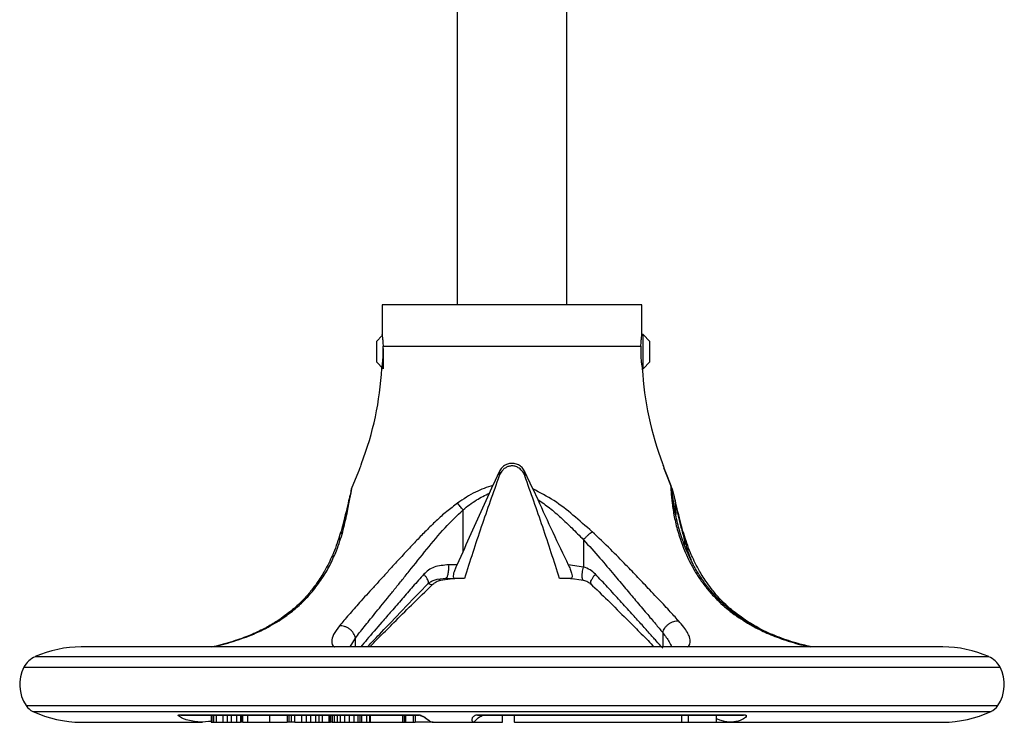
# Model space of a CAD drawing. Header units: millimetres. Extents: x 266 to 1205, y 112 to 961.
# Tile 1 of 27: x 576 to 720, y 112 to 215. Entities that reach past the tile are written whole.
import ezdxf

# ---------------------------------------------------------------- set-up
doc = ezdxf.new("R2010")
doc.units = ezdxf.units.MM

msp = doc.modelspace()

# ---------------------------------------------------------------- linework, layer by layer
at = {"color": 7, "linetype": 'Continuous', "lineweight": 25}
for p, q in [((639.56, 228.81), (639.56, 173.37)), ((655.56, 173.37), (655.56, 228.81)), ((628.56, 173.37), (628.56, 169.02)), ((666.56, 173.37), (628.56, 173.37)), ((666.56, 169.05), (666.56, 173.37)), ((628.56, 168.89), (627.73, 168.05)), ((666.73, 169.05), (666.56, 169.05)), ((667.73, 168.05), (666.73, 169.05)), ((666.73, 166.55), (666.73, 169.05)), ((627.73, 168.05), (627.73, 166.55)), ((628.71, 167.33), (666.41, 167.33)), ((667.73, 165.05), (667.73, 168.05)), ((627.73, 166.55), (627.73, 165.05)), ((628.73, 167.01), (628.73, 164.05)), ((666.73, 164.05), (666.73, 166.55)), ((627.73, 165.05), (628.73, 164.05)), ((666.73, 164.05), (667.73, 165.05)), ((666.61, 164.05), (666.73, 164.05)), ((624.11, 146.47), (625.16, 149.05)), ((645.72, 149.05), (644.77, 146.99)), ((645.72, 149.05), (645.69, 148.39)), ((650.6, 146.47), (649.4, 149.05)), ((649.4, 149.05), (649.43, 148.39)), ((669.96, 149.05), (669.77, 149.57)), ((669.96, 149.05), (670.79, 146.99)), ((671.01, 146.47), (669.96, 149.05)), ((644.25, 145.85), (644.77, 146.99)), ((671.01, 145.85), (670.79, 146.99)), ((624.11, 146.47), (623.92, 145.6)), ((650.6, 146.47), (651.32, 144.94)), ((671.01, 146.47), (671.36, 144.94)), ((671.36, 144.94), (671.51, 142.73)), ((640.4, 137.26), (640.4, 143.41)), ((658.01, 139.04), (658.01, 135.05)), ((639.52, 135.37), (640.4, 137.26)), ((639.52, 135.37), (638.3, 135.37)), ((658.01, 135.05), (655.8, 135.36)), ((637.11, 133.14), (638.54, 133.33)), ((637.65, 133.37), (637.67, 133.37)), ((637.94, 133.45), (637.84, 133.37)), ((637.84, 133.37), (639.2, 133.37)), ((640.6, 133.37), (639.2, 133.37)), ((656.14, 133.37), (654.52, 133.37)), ((656.03, 133.41), (658.01, 133.14)), ((710.56, 123.37), (584.56, 123.37)), ((584.36, 112.37), (584.36, 112.37)), ((584.36, 112.37), (584.56, 112.37)), ((584.56, 112.37), (602.31, 112.37)), ((598.87, 113.43), (633.87, 113.43)), ((598.87, 113.43), (599.12, 113.37)), ((599.12, 113.37), (633.94, 113.37)), ((603.58, 112.42), (603.16, 112.46)), ((603.58, 113.37), (603.58, 112.37)), ((603.58, 112.37), (603.64, 112.37)), ((603.64, 113.37), (603.64, 112.37)), ((603.64, 112.37), (603.89, 112.37)), ((603.89, 113.37), (603.89, 112.37)), ((603.89, 112.37), (604.32, 112.37)), ((604.32, 113.37), (604.32, 112.37)), ((604.32, 112.37), (605.27, 112.37)), ((605.27, 113.37), (605.27, 112.37)), ((605.27, 112.37), (605.89, 112.37)), ((605.89, 113.37), (605.89, 112.37)), ((605.89, 112.37), (606.5, 112.37)), ((606.5, 113.37), (606.5, 112.37)), ((606.5, 112.37), (607.28, 112.37)), ((607.28, 113.37), (607.28, 112.37)), ((607.28, 112.37), (607.84, 112.37)), ((607.84, 113.37), (607.84, 112.37)), ((608.03, 112.37), (607.84, 112.37)), ((608.03, 113.37), (608.03, 112.37)), ((608.2, 112.37), (608.03, 112.37)), ((608.2, 112.37), (608.2, 113.37)), ((608.2, 112.37), (608.88, 112.37)), ((608.88, 113.37), (608.88, 112.37)), ((608.88, 112.37), (612.11, 112.37)), ((612.11, 113.37), (612.11, 112.37)), ((612.11, 112.37), (614.68, 112.37)), ((614.68, 113.37), (614.68, 112.37)), ((614.9, 112.37), (614.68, 112.37)), ((614.9, 113.37), (614.9, 112.37)), ((615.26, 112.37), (614.9, 112.37)), ((615.26, 113.37), (615.26, 112.37)), ((615.8, 112.37), (615.26, 112.37)), ((615.8, 112.37), (615.8, 113.37)), ((615.8, 112.37), (616.78, 112.37)), ((616.78, 113.37), (616.78, 112.37)), ((616.78, 112.37), (617.45, 112.37)), ((617.45, 113.37), (617.45, 112.37)), ((617.45, 112.37), (618.07, 112.37)), ((618.07, 113.37), (618.07, 112.37)), ((618.07, 112.37), (618.82, 112.37)), ((618.82, 113.37), (618.82, 112.37)), ((618.82, 112.37), (619.33, 112.37)), ((619.33, 113.37), (619.33, 112.37)), ((619.33, 112.37), (619.78, 112.37)), ((619.78, 113.37), (619.78, 112.37)), ((619.78, 112.37), (620.77, 112.37)), ((620.77, 113.37), (620.77, 112.37)), ((620.77, 112.37), (620.98, 112.37)), ((620.98, 113.37), (620.98, 112.37)), ((620.98, 112.37), (621, 112.37)), ((621, 113.37), (621, 112.37)), ((621.26, 112.37), (621, 112.37)), ((621.26, 113.37), (621.26, 112.37)), ((621.26, 112.37), (621.56, 112.37)), ((621.56, 113.37), (621.56, 112.37)), ((621.56, 112.37), (621.97, 112.37)), ((621.97, 113.37), (621.97, 112.37)), ((621.97, 112.37), (622.43, 112.37)), ((622.43, 113.37), (622.43, 112.37)), ((622.43, 112.37), (623.07, 112.37)), ((623.07, 113.37), (623.07, 112.37)), ((623.07, 112.37), (623.76, 112.37)), ((623.76, 113.37), (623.76, 112.37)), ((623.76, 112.37), (624.43, 112.37)), ((624.43, 113.37), (624.43, 112.37)), ((624.43, 112.37), (625.02, 112.37)), ((625.02, 113.37), (625.02, 112.37)), ((625.02, 112.37), (625.31, 112.37)), ((625.31, 113.37), (625.31, 112.37)), ((625.31, 112.37), (625.55, 112.37)), ((625.55, 113.37), (625.55, 112.37)), ((625.55, 112.37), (626.27, 112.37)), ((626.27, 113.37), (626.27, 112.37)), ((626.27, 112.37), (626.74, 112.37)), ((626.74, 113.37), (626.74, 112.37)), ((626.74, 112.37), (626.8, 112.37)), ((626.8, 113.37), (626.8, 112.37)), ((626.8, 112.37), (631.57, 112.37)), ((631.57, 113.37), (631.57, 112.37)), ((631.57, 112.37), (631.81, 112.37)), ((631.81, 113.37), (631.81, 112.37)), ((631.81, 112.37), (632.01, 112.37)), ((632.01, 113.37), (632.01, 112.37)), ((632.01, 112.37), (633.16, 112.37)), ((633.16, 112.37), (633.16, 113.37)), ((633.16, 112.37), (633.4, 112.37)), ((633.4, 113.37), (633.4, 112.37)), ((636.02, 112.37), (633.4, 112.37)), ((633.94, 113.37), (633.87, 113.43)), ((634.01, 113.37), (633.94, 113.37)), ((636.02, 112.37), (641.93, 112.37)), ((641.93, 112.37), (646.18, 112.37)), ((642.49, 113.43), (681.58, 113.43)), ((642.49, 113.43), (642.52, 113.37)), ((642.52, 113.37), (681.4, 113.37)), ((646.18, 112.37), (646.18, 113.37)), ((647.9, 113.37), (647.9, 112.37)), ((647.91, 112.37), (647.9, 112.37)), ((647.91, 112.37), (647.91, 113.37)), ((647.91, 112.37), (672.38, 112.37)), ((672.38, 112.37), (672.38, 113.37)), ((672.38, 112.37), (673.38, 112.37)), ((673.38, 112.37), (673.38, 113.37)), ((673.38, 112.37), (677.48, 112.37)), ((677.48, 112.37), (677.48, 113.37)), ((677.48, 112.37), (679.55, 112.37)), ((679.55, 112.37), (710.56, 112.37)), ((681.4, 113.37), (681.58, 113.43))]:
    msp.add_line(p, q, dxfattribs=at)
at = {"color": 8, "linetype": 'Continuous', "lineweight": 25}
for p, q in [((672.77, 139.04), (672.77, 138.34)), ((656.14, 133.37), (656.58, 133.33)), ((613.23, 127.12), (613.5, 127.2)), ((669.6, 125.46), (669.6, 123.37)), ((623.9, 123.37), (624.68, 124.67)), ((624.68, 123.37), (624.68, 124.67)), ((577.83, 121.95), (696.87, 121.95)), ((696.87, 121.95), (717.3, 121.95)), ((576.18, 120.4), (698.03, 120.4)), ((698.03, 120.4), (718.94, 120.4)), ((576.51, 114.78), (697.81, 114.78)), ((577.51, 113.93), (697.1, 113.93)), ((697.1, 113.93), (717.62, 113.93)), ((697.81, 114.78), (718.62, 114.78))]:
    msp.add_line(p, q, dxfattribs=at)
at = {"color": 7, "linetype": 'Continuous', "lineweight": 25}
for centre, radius, start, end in [((583.53, 166.41), 45.04, 338.8871, 357.0423), ((711.6, 166.41), 45.04, 182.959, 201.1099), ((584.56, 106.68), 16.69, 90, 113.8062), ((710.56, 106.68), 16.69, 66.1938, 90), ((579.2, 118.83), 3.4, 113.8062, 152.5058), ((715.92, 118.83), 3.4, 27.4942, 66.1938), ((581.06, 117.87), 5.5, 152.5058, 214.0659), ((714.06, 117.87), 5.5, 325.9341, 27.4942), ((578.55, 116.17), 2.47, 214.0659, 244.9881), ((584.56, 129.05), 16.69, 244.9881, 270), ((710.56, 129.05), 16.69, 270, 295.0119), ((716.57, 116.17), 2.47, 295.0119, 325.9341)]:
    msp.add_arc(centre, radius, start, end, dxfattribs=at)
for points, knots in [([(628.57, 169.02), (628.56, 169.03), (628.56, 169.07), (628.59, 168.85), (628.64, 168.39), (628.69, 167.83), (628.7, 167.45), (628.71, 167.33)], [0, 0, 0, 0, 0.078377, 0.345113, 0.612552, 0.882025, 1, 1, 1, 1]), ([(666.41, 167.33), (666.43, 167.59), (666.45, 168.11), (666.51, 168.68), (666.56, 169.01), (666.56, 169.02), (666.56, 169.02)], [0, 0, 0, 0, 0.269697, 0.539352, 0.809669, 1, 1, 1, 1]), ([(628.51, 164.08), (628.51, 164.07), (628.51, 164.04), (628.55, 164.26), (628.62, 164.73), (628.7, 165.42), (628.73, 166.07), (628.74, 166.72), (628.72, 167.08), (628.71, 167.33)], [0, 0, 0, 0, 0.056892, 0.2323, 0.408691, 0.587665, 0.766815, 0.831536, 1, 1, 1, 1]), ([(666.41, 167.33), (666.4, 167.08), (666.38, 166.54), (666.4, 165.72), (666.47, 164.97), (666.55, 164.41), (666.61, 164.08), (666.61, 164.08), (666.61, 164.08)], [0, 0, 0, 0, 0.168543, 0.344973, 0.521331, 0.699568, 0.879168, 1, 1, 1, 1]), ([(625.16, 149.05), (625.23, 149.23), (625.37, 149.61), (625.5, 150), (625.56, 150.21), (625.55, 150.19), (625.55, 150.18)], [0, 0, 0, 0, 0.289106, 0.578357, 0.864655, 1, 1, 1, 1]), ([(649.4, 149.05), (649.29, 149.23), (649.08, 149.61), (648.53, 150.01), (647.88, 150.22), (647.2, 150.22), (646.57, 149.99), (646.04, 149.59), (645.83, 149.23), (645.72, 149.05)], [0, 0, 0, 0, 0.144553, 0.289179, 0.432328, 0.574994, 0.717627, 0.860286, 1, 1, 1, 1]), ([(648.96, 149.18), (648.81, 149.32), (648.54, 149.58), (648, 149.81), (647.46, 149.86), (646.95, 149.75), (646.51, 149.52), (646.28, 149.3), (646.16, 149.18)], [0, 0, 0, 0, 0.202684, 0.368892, 0.535985, 0.683539, 0.835487, 1, 1, 1, 1]), ([(669.57, 150.18), (669.57, 150.19), (669.57, 150.2), (669.63, 149.99), (669.76, 149.59), (669.89, 149.23), (669.96, 149.05)], [0, 0, 0, 0, 0.150032, 0.435282, 0.720584, 1, 1, 1, 1]), ([(645.69, 148.39), (644.81, 145.91), (643.03, 140.94), (641.41, 135.89), (640.6, 133.37)], [0, 0, 0, 0, 0.499761, 1, 1, 1, 1]), ([(646.16, 149.18), (646.03, 149.01), (645.85, 148.78), (645.73, 148.48), (645.69, 148.39)], [0, 0, 0, 0, 0.7052682, 1, 1, 1, 1]), ([(648.96, 149.18), (649.09, 149.01), (649.27, 148.78), (649.39, 148.48), (649.43, 148.39)], [0, 0, 0, 0, 0.705268, 1, 1, 1, 1]), ([(654.52, 133.37), (653.71, 135.89), (652.09, 140.93), (650.32, 145.91), (649.43, 148.39)], [0, 0, 0, 0, 0.499797, 1, 1, 1, 1]), ([(644.77, 146.99), (643.91, 146.7), (642.06, 146.08), (640.45, 144.98), (639.59, 144.39)], [0, 0, 0, 0, 0.464477, 1, 1, 1, 1]), ([(670.79, 146.99), (670.8, 146.7), (670.81, 146.08), (670.92, 144.98), (670.98, 144.39)], [0, 0, 0, 0, 0.462276, 1, 1, 1, 1]), ([(623.85, 145.62), (623.77, 145.23), (623.59, 144.39), (623.21, 142.74), (622.79, 141.11), (622.49, 140.07), (622.35, 139.59)], [0, 0, 0, 0, 0.239159, 0.526876, 0.780439, 1, 1, 1, 1]), ([(622.8, 140.21), (623.02, 141.11), (623.44, 142.8), (623.85, 145.02), (624.03, 146.01), (624.11, 146.47)], [0, 0, 0, 0, 0.384744, 0.716752, 1, 1, 1, 1]), ([(640.4, 137.26), (641.04, 138.69), (642.34, 141.55), (643.62, 144.42), (644.25, 145.85)], [0, 0, 0, 0, 0.499897, 1, 1, 1, 1]), ([(640.4, 143.41), (641.04, 143.92), (642.23, 144.87), (643.61, 145.54), (644.25, 145.85)], [0, 0, 0, 0, 0.53696, 1, 1, 1, 1]), ([(659.28, 140.21), (658.35, 141.02), (656.56, 142.61), (653.75, 144.86), (651.65, 145.93), (650.6, 146.47)], [0, 0, 0, 0, 0.346303, 0.671894, 1, 1, 1, 1]), ([(671.29, 143.8), (671.2, 144.38), (671.06, 145.35), (671.01, 145.91), (670.99, 146.14)], [0, 0, 0, 0, 0.5965796, 1, 1, 1, 1]), ([(672.78, 139.59), (672.64, 140.07), (672.33, 141.11), (671.91, 142.74), (671.54, 144.39), (671.35, 145.23), (671.27, 145.62)], [0, 0, 0, 0, 0.219561, 0.473124, 0.760841, 1, 1, 1, 1]), ([(639.59, 144.39), (639.06, 143.98), (637.97, 143.17), (636.46, 141.8), (635.02, 140.39), (633.6, 138.92), (632.15, 137.39), (630.78, 135.91), (629.51, 134.51), (628.38, 133.27), (627.29, 132.07), (626.25, 130.93), (625.02, 129.57), (623.62, 128), (622.76, 126.97), (622.32, 126.44)], [0, 0, 0, 0, 0.070605, 0.143458, 0.216525, 0.286811, 0.363598, 0.446603, 0.511594, 0.577864, 0.642752, 0.705937, 0.770244, 0.883507, 1, 1, 1, 1]), ([(640.4, 143.41), (640.26, 143.58), (639.98, 143.93), (639.72, 144.23), (639.59, 144.39)], [0, 0, 0, 0, 0.478701, 1, 1, 1, 1]), ([(651.32, 144.94), (651.91, 144.53), (653.09, 143.71), (654.72, 142.27), (656.37, 140.71), (657.45, 139.62), (658.01, 139.04)], [0, 0, 0, 0, 0.238424, 0.480603, 0.726963, 1, 1, 1, 1]), ([(651.32, 144.94), (652.05, 143.33), (653.51, 140.12), (655.04, 136.95), (655.8, 135.36)], [0, 0, 0, 0, 0.499802, 1, 1, 1, 1]), ([(670.98, 144.39), (671.07, 143.74), (671.25, 142.45), (671.78, 140.29), (672.54, 137.96), (673.47, 135.88), (674.51, 134.06), (675.47, 132.65), (676.58, 131.27), (678.06, 129.73), (680.03, 128.05), (681.8, 126.98), (682.7, 126.44)], [0, 0, 0, 0, 0.111456, 0.22117, 0.329174, 0.460671, 0.535108, 0.610921, 0.686343, 0.762995, 0.879797, 1, 1, 1, 1]), ([(671.36, 144.94), (671.43, 144.58), (671.58, 143.83), (671.89, 142.44), (672.27, 140.82), (672.6, 139.66), (672.77, 139.04)], [0, 0, 0, 0, 0.20957, 0.445342, 0.708554, 1, 1, 1, 1]), ([(624.68, 124.67), (624.88, 124.93), (625.27, 125.45), (625.95, 126.31), (626.69, 127.24), (627.51, 128.24), (628.4, 129.34), (629.36, 130.51), (630.35, 131.75), (631.41, 133.06), (632.97, 135.01), (635.07, 137.61), (637.6, 140.71), (639.5, 142.54), (640.4, 143.41)], [0, 0, 0, 0, 0.056085, 0.11304, 0.170957, 0.229922, 0.29255, 0.357156, 0.421688, 0.48749, 0.557162, 0.713601, 0.864744, 1, 1, 1, 1]), ([(682.95, 126.4), (681.97, 127), (680.22, 128.07), (678.3, 129.75), (677.04, 131.08), (676.2, 132.09), (675.58, 132.93), (674.91, 133.93), (674.07, 135.35), (673.19, 137.17), (672.38, 139.29), (671.69, 141.61), (671.41, 143.13), (671.27, 143.94)], [0, 0, 0, 0, 0.135654, 0.242969, 0.322154, 0.373817, 0.417998, 0.464164, 0.538871, 0.647945, 0.745443, 0.862864, 1, 1, 1, 1]), ([(613.5, 127.2), (613.81, 127.41), (614.41, 127.81), (615.25, 128.45), (616.04, 129.1), (617.19, 130.15), (618.55, 131.62), (619.95, 133.56), (621.05, 135.5), (621.84, 137.27), (622.41, 138.84), (622.67, 139.76), (622.8, 140.21)], [0, 0, 0, 0, 0.058845, 0.116977, 0.174513, 0.231555, 0.381349, 0.527413, 0.666594, 0.801176, 0.902778, 1, 1, 1, 1]), ([(622.35, 139.04), (622.33, 139.15), (622.29, 139.38), (622.36, 139.7), (622.52, 139.99), (622.71, 140.13), (622.8, 140.21)], [0, 0, 0, 0, 0.246673, 0.500004, 0.753332, 1, 1, 1, 1]), ([(658.01, 139.04), (658.12, 139.15), (658.32, 139.38), (658.65, 139.7), (658.98, 139.99), (659.18, 140.13), (659.28, 140.21)], [0, 0, 0, 0, 0.246671, 0.5, 0.753329, 1, 1, 1, 1]), ([(671.89, 127.2), (671.68, 127.44), (671.25, 127.92), (670.51, 128.72), (669.68, 129.62), (668.73, 130.62), (667.5, 131.92), (666.01, 133.49), (664.11, 135.47), (661.91, 137.74), (660.19, 139.35), (659.28, 140.21)], [0, 0, 0, 0, 0.069691, 0.138461, 0.215713, 0.300986, 0.385105, 0.520894, 0.653184, 0.814641, 1, 1, 1, 1]), ([(622.35, 139.62), (622.03, 138.66), (621.45, 136.94), (620.27, 134.61), (619.21, 132.92), (618.18, 131.56), (617.03, 130.24), (615.4, 128.68), (613.98, 127.68), (613.2, 127.13)], [0, 0, 0, 0, 0.210746, 0.382132, 0.514364, 0.597649, 0.704643, 0.838713, 1, 1, 1, 1]), ([(658.01, 139.04), (658.83, 138.14), (660.36, 136.45), (662.38, 134.04), (664.12, 131.98), (665.72, 130.07), (667.19, 128.34), (668.52, 126.77), (669.25, 125.88), (669.6, 125.46)], [0, 0, 0, 0, 0.183512, 0.345206, 0.487992, 0.614787, 0.758957, 0.886164, 1, 1, 1, 1]), ([(681.93, 127.13), (681.15, 127.68), (679.72, 128.68), (678.1, 130.24), (676.94, 131.56), (675.92, 132.92), (674.85, 134.61), (673.68, 136.94), (673.09, 138.66), (672.77, 139.62)], [0, 0, 0, 0, 0.161287, 0.295357, 0.402351, 0.485636, 0.617868, 0.789254, 1, 1, 1, 1]), ([(638.3, 135.37), (637.57, 135.31), (636.53, 135.24), (635.34, 134.64), (634.89, 134.22), (634.68, 134.01)], [0, 0, 0, 0, 0.538689, 0.774233, 1, 1, 1, 1]), ([(639.2, 133.37), (639.14, 133.38), (639.03, 133.42), (638.99, 133.72), (639.06, 134.16), (639.22, 134.67), (639.39, 135.08), (639.49, 135.31), (639.52, 135.37)], [0, 0, 0, 0, 0.206366, 0.413837, 0.597362, 0.765814, 0.944177, 1, 1, 1, 1]), ([(655.8, 135.36), (655.89, 135.16), (656.08, 134.76), (656.28, 134.18), (656.35, 133.75), (656.33, 133.47), (656.24, 133.37), (656.16, 133.37), (656.14, 133.37)], [0, 0, 0, 0, 0.200698, 0.40272, 0.576631, 0.732904, 0.944303, 1, 1, 1, 1]), ([(659.75, 134.01), (659.5, 134.23), (658.99, 134.69), (658.35, 134.93), (658.01, 135.05)], [0, 0, 0, 0, 0.483828, 1, 1, 1, 1]), ([(669.6, 123.18), (669.29, 123.53), (668.68, 124.23), (667.62, 125.42), (666.42, 126.75), (665, 128.32), (663.38, 130.11), (661.6, 132.06), (660.35, 133.37), (659.75, 134.01)], [0, 0, 0, 0, 0.117072, 0.236756, 0.367496, 0.503203, 0.669332, 0.839195, 1, 1, 1, 1]), ([(626.43, 123.37), (627.09, 124.07), (628.65, 125.71), (631.66, 128.87), (634.09, 131.37), (635.36, 132.68)], [0, 0, 0, 0, 0.261503, 0.610989, 1, 1, 1, 1]), ([(626.77, 123.37), (626.78, 123.39), (627.22, 123.84), (628.43, 125.05), (630.39, 127.03), (632.95, 129.61), (634.94, 131.52), (636, 132.55)], [0, 0, 0, 0, 0.008354, 0.190347, 0.416858, 0.687367, 1, 1, 1, 1]), ([(635.28, 132.59), (635.39, 132.69), (635.64, 132.91), (636.52, 133.32), (637.35, 133.37), (637.96, 133.41)], [0, 0, 0, 0, 0.174015, 0.391356, 1, 1, 1, 1]), ([(636, 132.54), (636.15, 132.67), (636.48, 132.93), (636.9, 133.07), (637.13, 133.14)], [0, 0, 0, 0, 0.469434, 1, 1, 1, 1]), ([(657.99, 133.14), (658.22, 133.07), (658.64, 132.93), (658.97, 132.67), (659.12, 132.54)], [0, 0, 0, 0, 0.530565, 1, 1, 1, 1]), ([(659.04, 132.62), (659.89, 131.81), (661.72, 130.06), (664.11, 127.66), (666.28, 125.47), (667.65, 124.09), (668.28, 123.44), (668.36, 123.37)], [0, 0, 0, 0, 0.244986, 0.529616, 0.740973, 0.969074, 1, 1, 1, 1]), ([(613.22, 127.14), (612.69, 126.81), (611.54, 126.11), (609.48, 125.14), (607.02, 124.23), (605.01, 123.63), (603.92, 123.4), (603.74, 123.37)], [0, 0, 0, 0, 0.194513, 0.416112, 0.66528, 0.942933, 1, 1, 1, 1]), ([(669.6, 125.46), (669.68, 125.69), (669.82, 126.03), (670.16, 126.45), (670.48, 126.73), (670.84, 126.96), (671.31, 127.17), (671.67, 127.19), (671.89, 127.2)], [0, 0, 0, 0, 0.238839, 0.367964, 0.500002, 0.632039, 0.761164, 1, 1, 1, 1]), ([(691.42, 123.37), (690.74, 123.52), (689.15, 123.89), (686.64, 124.73), (684.08, 125.83), (682.62, 126.71), (681.9, 127.14)], [0, 0, 0, 0, 0.200513, 0.476697, 0.742845, 1, 1, 1, 1]), ([(624.68, 124.67), (624.6, 124.9), (624.49, 125.25), (624.15, 125.68), (623.83, 125.98), (623.46, 126.21), (623.07, 126.37), (622.69, 126.45), (622.44, 126.45), (622.32, 126.44)], [0, 0, 0, 0, 0.233248, 0.36102, 0.492785, 0.625531, 0.756113, 0.881677, 1, 1, 1, 1]), ([(691.15, 123.37), (690.27, 123.59), (688.39, 124.06), (685.51, 125.08), (683.72, 126), (682.82, 126.47)], [0, 0, 0, 0, 0.304341, 0.64746, 1, 1, 1, 1]), ([(603.58, 112.48), (603.01, 112.42), (601.77, 112.29), (600.32, 112.57), (599.44, 112.89), (599.06, 113.08), (598.84, 113.23), (598.75, 113.34), (598.74, 113.39), (598.79, 113.42), (598.84, 113.43), (598.87, 113.43)], [0, 0, 0, 0, 0.299637, 0.647425, 0.753489, 0.827501, 0.905477, 0.936667, 0.968067, 0.985364, 1, 1, 1, 1]), ([(633.87, 113.43), (633.9, 113.43), (633.97, 113.43), (634.1, 113.41), (634.3, 113.35), (634.51, 113.26), (634.71, 113.14), (634.98, 112.96), (635.26, 112.74), (635.53, 112.53), (635.77, 112.4), (635.94, 112.35), (636.03, 112.37), (636.04, 112.37)], [0, 0, 0, 0, 0.0154369, 0.0309974, 0.0618875, 0.1234139, 0.1796975, 0.2461356, 0.420232, 0.5981698, 0.786582, 0.9748607, 1, 1, 1, 1]), ([(634.01, 113.37), (634.19, 113.31), (634.71, 113.16), (635.09, 112.86), (635.35, 112.67)], [0, 0, 0, 0, 0.346559, 1, 1, 1, 1]), ([(641.93, 112.37), (641.93, 112.37), (641.9, 112.35), (641.84, 112.4), (641.77, 112.5), (641.73, 112.65), (641.73, 112.83), (641.78, 113), (641.86, 113.14), (641.97, 113.26), (642.11, 113.35), (642.28, 113.41), (642.4, 113.43), (642.46, 113.43), (642.49, 113.43)], [0, 0, 0, 0, 0.009557, 0.197999, 0.349202, 0.501942, 0.638777, 0.751028, 0.818422, 0.875485, 0.937688, 0.968764, 0.984436, 1, 1, 1, 1]), ([(642.04, 112.43), (642.29, 112.69), (642.67, 113.11), (643.14, 113.3), (643.31, 113.37)], [0, 0, 0, 0, 0.638114, 1, 1, 1, 1]), ([(681.58, 113.43), (681.61, 113.43), (681.68, 113.42), (681.77, 113.39), (681.83, 113.32), (681.77, 113.06), (681.14, 112.63), (679.99, 112.32), (678.88, 112.38), (678.06, 112.61), (677.64, 112.78), (677.48, 112.85)], [0, 0, 0, 0, 0.012623, 0.025225, 0.048846, 0.098458, 0.268052, 0.521634, 0.782174, 0.916018, 1, 1, 1, 1])]:
    msp.add_open_spline(points, degree=3, knots=knots, dxfattribs=at)
at = {"color": 8, "linetype": 'Continuous', "lineweight": 25}
for points, knots in [([(671.27, 143.83), (671.27, 143.86), (671.25, 144.06), (671.11, 144.23), (670.98, 144.39)], [0, 0, 0, 0, 0.11818, 1, 1, 1, 1]), ([(672.77, 139.04), (672.79, 139.16), (672.83, 139.36), (672.78, 139.55), (672.76, 139.63)], [0, 0, 0, 0, 0.544409, 1, 1, 1, 1]), ([(672.77, 139.04), (672.9, 138.63), (673.18, 137.66), (673.51, 136.66), (673.75, 136.09), (673.76, 136.07)], [0, 0, 0, 0, 0.425064, 0.976804, 1, 1, 1, 1]), ([(638.3, 135.37), (638.29, 135.1), (638.28, 134.58), (638.17, 133.93), (638.05, 133.52), (637.97, 133.47), (637.94, 133.45)], [0, 0, 0, 0, 0.2909991, 0.5819982, 0.8729974, 1, 1, 1, 1]), ([(634.68, 134.01), (634.14, 133.41), (633.05, 132.18), (631.47, 130.37), (629.95, 128.62), (628.2, 126.6), (626.62, 124.79), (625.74, 123.72), (625.45, 123.37)], [0, 0, 0, 0, 0.152051, 0.308377, 0.468194, 0.61647, 0.873265, 1, 1, 1, 1]), ([(635.28, 132.61), (635.31, 132.65), (635.37, 132.75), (635.32, 133.01), (635.17, 133.32), (634.95, 133.67), (634.77, 133.9), (634.68, 134.01)], [0, 0, 0, 0, 0.204602, 0.420892, 0.629329, 0.82364, 1, 1, 1, 1]), ([(658.01, 133.14), (658, 133.14), (657.95, 133.15), (657.88, 133.26), (657.82, 133.49), (657.81, 133.82), (657.84, 134.22), (657.91, 134.63), (657.98, 134.92), (658.01, 135.05)], [0, 0, 0, 0, 0.023664, 0.18988, 0.361275, 0.532669, 0.698885, 0.855623, 1, 1, 1, 1]), ([(659.12, 132.55), (659.09, 132.6), (659.04, 132.69), (659.09, 132.96), (659.25, 133.29), (659.47, 133.65), (659.66, 133.89), (659.75, 134.01)], [0, 0, 0, 0, 0.210061, 0.425809, 0.633283, 0.825962, 1, 1, 1, 1]), ([(635.35, 132.69), (635.44, 132.64), (635.63, 132.53), (635.85, 132.49), (635.98, 132.5), (636, 132.55), (636, 132.55)], [0, 0, 0, 0, 0.3000371, 0.6322123, 0.989895, 1, 1, 1, 1]), ([(636.87, 133.21), (636.92, 133.18), (637.01, 133.11), (637.08, 133.13), (637.12, 133.14)], [0, 0, 0, 0, 0.519461, 1, 1, 1, 1]), ([(603.66, 123.37), (604.06, 123.45), (605.46, 123.74), (607.95, 124.51), (610.93, 125.68), (612.65, 126.69), (613.5, 127.2)], [0, 0, 0, 0, 0.116964, 0.408068, 0.7037, 1, 1, 1, 1]), ([(673.23, 123.37), (673.23, 123.37), (673.51, 123.53), (673.64, 124), (673.6, 124.71), (673.22, 125.48), (672.7, 126.26), (672.17, 126.88), (671.89, 127.2)], [0, 0, 0, 0, 0.001264, 0.242136, 0.48365, 0.640759, 0.813295, 1, 1, 1, 1]), ([(622.32, 126.44), (622, 126), (621.35, 125.12), (621.14, 124.14), (621.23, 123.57), (621.57, 123.38), (621.59, 123.37)], [0, 0, 0, 0, 0.333667, 0.658683, 0.981527, 1, 1, 1, 1]), ([(669.6, 125.46), (669.95, 124.99), (670.53, 124.22), (670.81, 123.61), (670.92, 123.37)], [0, 0, 0, 0, 0.607468, 1, 1, 1, 1]), ([(682.93, 126.4), (682.91, 126.41), (682.85, 126.46), (682.76, 126.45), (682.7, 126.44)], [0, 0, 0, 0, 0.356603, 1, 1, 1, 1]), ([(682.7, 126.44), (683.4, 126.08), (684.83, 125.34), (686.9, 124.56), (688.69, 123.99), (690.01, 123.63), (690.82, 123.45), (691.15, 123.37)], [0, 0, 0, 0, 0.27292, 0.553142, 0.722953, 0.887417, 1, 1, 1, 1])]:
    msp.add_open_spline(points, degree=3, knots=knots, dxfattribs=at)

doc.saveas('drawing.dxf')
